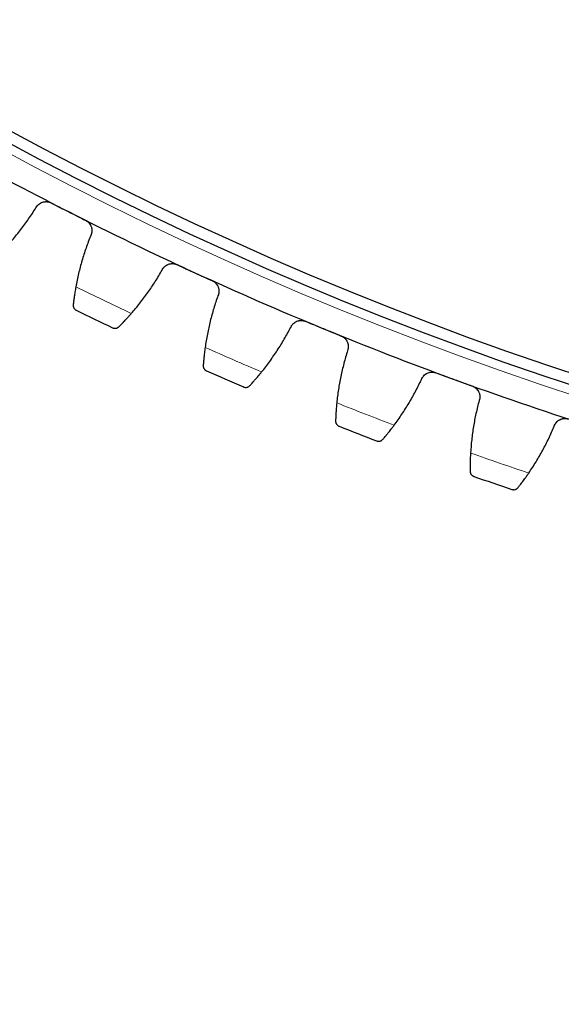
# Model space of a CAD drawing. Header units: inches. Extents: x 0 to 20790, y -12 to 14700.
# Tile 207 of 256: x 9748 to 9844, y 3925 to 4099. Entities that reach past the tile are written whole.
import ezdxf

# ---------------------------------------------------------------- set-up
doc = ezdxf.new("R2010")
doc.units = ezdxf.units.IN
doc.layers.add('1', color=7, linetype='Continuous', true_color=0xffffff)
doc.layers.add('254', color=7, linetype='Continuous', true_color=0xffffff)
doc.styles.add('latin_extended', font='simplex.shx')
doc.dimstyles.get("Standard").update_dxf_attribs({"dimtxt": 0.18, "dimasz": 0.18, "dimexe": 0.18, "dimexo": 0.0625, "dimgap": 0.09, "dimtad": 0, "dimtih": 1, "dimtoh": 1, "dimdec": 4, "dimzin": 0, "dimdsep": 46, "dimtxsty": 'Standard', "dimcen": 0.09, "dimadec": 0, "dimazin": 0, "dimtfac": 1, "dimtdec": 4, "dimtofl": 0, "dimtmove": 0, "dimatfit": 3, "dimfxl": 1, "dimtolj": 1, "dimtzin": 0, "dimarcsym": 0})

# ---------------------------------------------------------------- blocks, each defined once
blk = doc.blocks.new('_U9')
at = {"layer": '254', "color": 3, "linetype": 'Continuous', "lineweight": 13, "transparency": 16777216}
for p, q in [((10531.31, 4061.3), (10531.31, 3080.8)), ((9545.31, 4038.8), (9545.31, 3080.8)), ((9667.81, 3115.8), (10408.81, 3115.8))]:
    blk.add_line(p, q, dxfattribs=at)
at = {"layer": '254', "color": 3, "transparency": 16777216}
for points in [[(9667.81, 3136.21), (9667.81, 3095.38), (9545.31, 3115.8)], [(10408.81, 3095.38), (10408.81, 3136.21), (10531.31, 3115.8)]]:
    blk.add_solid(points, dxfattribs=at)
at = {"layer": 'Defpoints', "color": 0, "transparency": 16777216}
for p in [(10531.31, 4096.3), (9545.31, 4073.8), (10531.31, 3115.8)]:
    blk.add_point(p, dxfattribs=at)
at = {"layer": '254', "color": 2, "lineweight": 13, "transparency": 16777216, "insert": (9883.73, 3299.55), "char_height": 122.5, "attachment_point": 1, "style": 'latin_extended'}
blk.add_mtext('\\A1;986', dxfattribs=at)
blk = doc.blocks.new('_U13')
at = {"layer": '254', "color": 3, "linetype": 'Continuous', "lineweight": 13, "transparency": 16777216}
for p, q in [((10003.31, 4618.8), (8608.64, 4618.8)), ((8643.64, 4496.3), (8643.64, 3588.3)), ((9718.16, 3465.8), (8608.64, 3465.8))]:
    blk.add_line(p, q, dxfattribs=at)
at = {"layer": '254', "color": 3, "transparency": 16777216}
for points in [[(8664.06, 4496.3), (8623.22, 4496.3), (8643.64, 4618.8)], [(8623.22, 3588.3), (8664.06, 3588.3), (8643.64, 3465.8)]]:
    blk.add_solid(points, dxfattribs=at)
at = {"layer": 'Defpoints', "color": 0, "transparency": 16777216}
for p in [(10038.31, 4618.8), (8643.64, 3465.8), (9753.16, 3465.8)]:
    blk.add_point(p, dxfattribs=at)
at = {"layer": '254', "color": 2, "lineweight": 13, "transparency": 16777216, "insert": (8459.89, 3849.8), "char_height": 122.5, "attachment_point": 1, "rotation": 90, "style": 'latin_extended'}
blk.add_mtext('\\A1;1153', dxfattribs=at)

msp = doc.modelspace()

# ---------------------------------------------------------------- linework, layer by layer
at = {"layer": '1', "color": 110, "linetype": 'Continuous', "lineweight": 13}
msp.add_circle((10038.31, 4618.796), 616.6, dxfattribs=at)
at = {"layer": '1', "color": 2, "linetype": 'Continuous', "lineweight": 25}
for radius in [615, 613]:
    msp.add_circle((10038.31, 4618.796), radius, dxfattribs=at)
for radius, start, end in [(621, 240.764331, 243.057325), (621, 243.057325, 245.350318), (621, 245.350318, 247.643312), (636, 243.882896, 244.524747), (621, 247.643312, 249.936306), (636, 246.17589, 246.817741), (621, 249.936306, 252.229299), (636, 248.468884, 249.110734), (636, 250.761877, 251.403728)]:
    msp.add_arc((10038.31, 4618.796), radius, start, end, dxfattribs=at)
at = {"layer": '1', "color": 110, "linetype": 'Continuous', "lineweight": 13}
for start, end in [(243.709461, 244.698182), (246.002455, 246.991176), (248.295448, 249.28417), (250.588442, 251.577163)]:
    msp.add_arc((10038.31, 4618.796), 632.294, start, end, dxfattribs=at)
at = {"layer": '1', "color": 2, "linetype": 'Continuous', "lineweight": 25}
for points in [[(9745.421, 4058.429), (9745.966, 4059.003), (9747.023, 4060.175), (9748.513, 4062.006), (9749.908, 4063.909), (9750.774, 4065.225), (9751.191, 4065.896)], [(9753.872, 4066.757), (9754.893, 4066.238), (9755.914, 4065.719), (9756.936, 4065.2)], [(9756.936, 4065.2), (9757.957, 4064.681), (9758.978, 4064.162), (9759.999, 4063.642)], [(9760.884, 4060.969), (9760.588, 4060.237), (9760.035, 4058.761), (9759.32, 4056.513), (9758.719, 4054.231), (9758.395, 4052.686), (9758.252, 4051.907)], [(9776.186, 4055.819), (9777.228, 4055.341), (9778.269, 4054.863), (9779.31, 4054.385)], [(9768.076, 4047.159), (9768.597, 4047.754), (9769.607, 4048.968), (9771.022, 4050.857), (9772.34, 4052.814), (9773.152, 4054.164), (9773.542, 4054.851)], [(9779.31, 4054.385), (9780.351, 4053.907), (9781.392, 4053.43), (9782.434, 4052.952)], [(9783.424, 4050.316), (9783.158, 4049.573), (9782.664, 4048.076), (9782.04, 4045.801), (9781.531, 4043.496), (9781.269, 4041.94), (9781.157, 4041.156)], [(9791.163, 4036.805), (9791.66, 4037.42), (9792.621, 4038.674), (9793.959, 4040.618), (9795.197, 4042.626), (9795.955, 4044.007), (9796.317, 4044.709)], [(9798.921, 4045.782), (9799.98, 4045.346), (9801.04, 4044.91), (9802.099, 4044.475)], [(9802.099, 4044.475), (9803.159, 4044.039), (9804.218, 4043.603), (9805.278, 4043.167)], [(9806.373, 4040.573), (9806.137, 4039.82), (9805.703, 4038.305), (9805.17, 4036.007), (9804.754, 4033.683), (9804.554, 4032.117), (9804.475, 4031.33)], [(9822.039, 4036.663), (9823.115, 4036.27), (9824.191, 4035.877), (9825.267, 4035.484)], [(9814.646, 4027.383), (9815.119, 4028.018), (9816.028, 4029.308), (9817.288, 4031.304), (9818.444, 4033.36), (9819.146, 4034.771), (9819.48, 4035.487)], [(9825.267, 4035.484), (9826.343, 4035.091), (9827.419, 4034.698), (9828.495, 4034.305)], [(9829.693, 4031.756), (9829.487, 4030.994), (9829.115, 4029.463), (9828.674, 4027.146), (9828.351, 4024.807), (9828.214, 4023.235), (9828.166, 4022.445)], [(9838.488, 4018.907), (9838.934, 4019.561), (9839.791, 4020.887), (9840.97, 4022.932), (9842.043, 4025.032), (9842.688, 4026.47), (9842.993, 4027.199)]]:
    msp.add_open_spline(points, degree=3, dxfattribs=at)
for points, knots in [([(9751.191, 4065.896), (9751.25, 4066.01), (9751.32, 4066.117), (9751.439, 4066.267), (9751.481, 4066.315), (9751.547, 4066.384), (9751.57, 4066.407), (9751.617, 4066.451), (9751.641, 4066.473), (9751.764, 4066.578), (9751.869, 4066.651), (9752.037, 4066.746), (9752.095, 4066.776), (9752.184, 4066.815), (9752.215, 4066.828), (9752.275, 4066.851), (9752.306, 4066.862), (9752.46, 4066.913), (9752.587, 4066.942), (9752.749, 4066.962), (9752.782, 4066.966), (9752.847, 4066.971), (9752.881, 4066.972), (9752.98, 4066.975), (9753.045, 4066.973), (9753.242, 4066.959), (9753.371, 4066.937), (9753.532, 4066.892), (9753.564, 4066.883), (9753.627, 4066.862), (9753.658, 4066.85), (9753.751, 4066.814), (9753.812, 4066.787), (9753.872, 4066.757)], [0, 0, 0, 0, 0.125, 0.125, 0.1875, 0.1875, 0.21875, 0.21875, 0.25, 0.25, 0.375, 0.375, 0.4375, 0.4375, 0.46875, 0.46875, 0.5, 0.5, 0.625, 0.625, 0.65625, 0.65625, 0.6875, 0.6875, 0.75, 0.75, 0.875, 0.875, 0.90625, 0.90625, 0.9375, 0.9375, 1, 1, 1, 1]), ([(9759.999, 4063.642), (9760.059, 4063.612), (9760.174, 4063.546), (9760.335, 4063.432), (9760.434, 4063.345), (9760.506, 4063.276), (9760.529, 4063.252), (9760.575, 4063.204), (9760.597, 4063.179), (9760.703, 4063.053), (9760.777, 4062.946), (9760.857, 4062.803), (9760.872, 4062.774), (9760.894, 4062.729), (9760.901, 4062.715), (9760.915, 4062.685), (9760.949, 4062.61), (9761, 4062.473), (9761.034, 4062.348), (9761.061, 4062.222), (9761.072, 4062.158), (9761.095, 4061.963), (9761.097, 4061.835), (9761.082, 4061.644), (9761.075, 4061.58), (9761.058, 4061.485), (9761.052, 4061.453), (9761.038, 4061.39), (9761.03, 4061.359), (9760.987, 4061.204), (9760.941, 4061.084), (9760.884, 4060.969)], [0, 0, 0, 0, 0.0625, 0.125, 0.1875, 0.1875, 0.21875, 0.21875, 0.25, 0.25, 0.375, 0.375, 0.40625, 0.40625, 0.421875, 0.421875, 0.4375, 0.5, 0.5625, 0.5625, 0.625, 0.625, 0.75, 0.75, 0.8125, 0.8125, 0.84375, 0.84375, 0.875, 0.875, 1, 1, 1, 1]), ([(9773.542, 4054.851), (9773.597, 4054.968), (9773.662, 4055.077), (9773.775, 4055.232), (9773.815, 4055.282), (9773.879, 4055.354), (9773.901, 4055.377), (9773.946, 4055.423), (9773.969, 4055.446), (9774.088, 4055.555), (9774.19, 4055.633), (9774.354, 4055.735), (9774.41, 4055.766), (9774.498, 4055.809), (9774.528, 4055.823), (9774.588, 4055.849), (9774.618, 4055.861), (9774.77, 4055.919), (9774.895, 4055.952), (9775.056, 4055.979), (9775.089, 4055.984), (9775.154, 4055.991), (9775.187, 4055.994), (9775.286, 4056.001), (9775.352, 4056.002), (9775.549, 4055.996), (9775.679, 4055.978), (9775.841, 4055.941), (9775.873, 4055.932), (9775.938, 4055.914), (9775.969, 4055.904), (9776.064, 4055.871), (9776.126, 4055.847), (9776.186, 4055.819)], [0, 0, 0, 0, 0.125, 0.125, 0.1875, 0.1875, 0.21875, 0.21875, 0.25, 0.25, 0.375, 0.375, 0.4375, 0.4375, 0.46875, 0.46875, 0.5, 0.5, 0.625, 0.625, 0.65625, 0.65625, 0.6875, 0.6875, 0.75, 0.75, 0.875, 0.875, 0.90625, 0.90625, 0.9375, 0.9375, 1, 1, 1, 1]), ([(9758.252, 4051.907), (9758.222, 4051.745), (9758.194, 4051.585), (9758.14, 4051.272), (9758.089, 4050.965), (9758.043, 4050.67), (9758.01, 4050.454), (9757.999, 4050.383), (9757.983, 4050.277), (9757.978, 4050.242), (9757.968, 4050.173), (9757.963, 4050.138), (9757.939, 4049.969), (9757.903, 4049.708), (9757.872, 4049.469), (9757.843, 4049.242), (9757.83, 4049.133), (9757.815, 4049.005), (9757.812, 4048.98), (9757.806, 4048.931), (9757.798, 4048.858), (9757.79, 4048.789), (9757.785, 4048.745)], [0, 0, 0, 0, 0.125, 0.125, 0.25, 0.375, 0.375, 0.4375, 0.4375, 0.46875, 0.46875, 0.5, 0.5, 0.625, 0.75, 0.75, 0.875, 0.875, 0.90625, 0.90625, 0.9375, 1, 1, 1, 1]), ([(9782.434, 4052.952), (9782.494, 4052.924), (9782.612, 4052.863), (9782.777, 4052.755), (9782.88, 4052.672), (9782.954, 4052.606), (9782.979, 4052.583), (9783.026, 4052.536), (9783.049, 4052.513), (9783.16, 4052.391), (9783.239, 4052.287), (9783.324, 4052.147), (9783.341, 4052.119), (9783.364, 4052.075), (9783.372, 4052.061), (9783.387, 4052.031), (9783.423, 4051.958), (9783.48, 4051.823), (9783.519, 4051.7), (9783.551, 4051.575), (9783.565, 4051.511), (9783.595, 4051.318), (9783.603, 4051.19), (9783.596, 4050.998), (9783.591, 4050.934), (9783.578, 4050.839), (9783.573, 4050.807), (9783.561, 4050.743), (9783.555, 4050.712), (9783.518, 4050.555), (9783.477, 4050.434), (9783.424, 4050.316)], [0, 0, 0, 0, 0.0625, 0.125, 0.1875, 0.1875, 0.21875, 0.21875, 0.25, 0.25, 0.375, 0.375, 0.40625, 0.40625, 0.421875, 0.421875, 0.4375, 0.5, 0.5625, 0.5625, 0.625, 0.625, 0.75, 0.75, 0.8125, 0.8125, 0.84375, 0.84375, 0.875, 0.875, 1, 1, 1, 1]), ([(9757.785, 4048.745), (9757.778, 4048.684), (9757.777, 4048.626), (9757.784, 4048.513), (9757.792, 4048.459), (9757.816, 4048.355), (9757.832, 4048.305), (9757.871, 4048.209), (9757.893, 4048.164), (9757.945, 4048.078), (9757.973, 4048.037), (9758.035, 4047.962), (9758.068, 4047.927), (9758.139, 4047.862), (9758.176, 4047.833), (9758.235, 4047.793), (9758.265, 4047.774), (9758.301, 4047.753), (9758.32, 4047.744), (9758.328, 4047.74), (9758.333, 4047.737), (9758.335, 4047.736), (9758.338, 4047.735)], [0, 0, 0, 0, 0.125, 0.125, 0.25, 0.25, 0.375, 0.375, 0.5, 0.5, 0.625, 0.625, 0.75, 0.75, 0.875, 0.875, 0.9375, 0.96875, 0.984375, 0.9921875, 0.9921875, 1, 1, 1, 1]), ([(9765.888, 4044.828), (9765.951, 4044.891), (9766.019, 4044.958), (9766.162, 4045.103), (9766.314, 4045.257), (9766.482, 4045.43), (9766.592, 4045.544), (9766.615, 4045.567), (9766.66, 4045.614), (9766.682, 4045.637), (9766.751, 4045.709), (9766.798, 4045.758), (9766.939, 4045.907), (9767.036, 4046.01), (9767.233, 4046.222), (9767.334, 4046.332), (9767.488, 4046.501), (9767.54, 4046.558), (9767.619, 4046.645), (9767.646, 4046.675), (9767.699, 4046.734), (9767.725, 4046.763), (9767.859, 4046.913), (9767.967, 4047.035), (9768.076, 4047.159)], [0, 0, 0, 0, 0.125, 0.125, 0.25, 0.375, 0.375, 0.40625, 0.40625, 0.4375, 0.4375, 0.5, 0.5, 0.625, 0.625, 0.75, 0.75, 0.8125, 0.8125, 0.84375, 0.84375, 0.875, 0.875, 1, 1, 1, 1]), ([(9764.753, 4044.634), (9764.754, 4044.633), (9764.755, 4044.633), (9764.758, 4044.632), (9764.759, 4044.631), (9764.764, 4044.629), (9764.772, 4044.625), (9764.791, 4044.617), (9764.829, 4044.601), (9764.862, 4044.589), (9764.93, 4044.568), (9764.976, 4044.557), (9765.117, 4044.534), (9765.214, 4044.532), (9765.362, 4044.552), (9765.411, 4044.562), (9765.486, 4044.583), (9765.511, 4044.592), (9765.56, 4044.61), (9765.585, 4044.621), (9765.658, 4044.655), (9765.706, 4044.683), (9765.8, 4044.748), (9765.845, 4044.785), (9765.888, 4044.828)], [0, 0, 0, 0, 0.0039062, 0.0039062, 0.0078125, 0.0078125, 0.015625, 0.03125, 0.0625, 0.125, 0.125, 0.25, 0.25, 0.5, 0.5, 0.625, 0.625, 0.6875, 0.6875, 0.75, 0.75, 0.875, 0.875, 1, 1, 1, 1]), ([(9796.317, 4044.709), (9796.367, 4044.828), (9796.428, 4044.94), (9796.535, 4045.099), (9796.573, 4045.15), (9796.634, 4045.225), (9796.655, 4045.249), (9796.698, 4045.297), (9796.72, 4045.321), (9796.834, 4045.435), (9796.933, 4045.517), (9797.093, 4045.625), (9797.148, 4045.659), (9797.234, 4045.705), (9797.263, 4045.72), (9797.322, 4045.748), (9797.352, 4045.762), (9797.501, 4045.825), (9797.625, 4045.864), (9797.785, 4045.897), (9797.818, 4045.903), (9797.883, 4045.913), (9797.916, 4045.918), (9798.014, 4045.928), (9798.08, 4045.932), (9798.277, 4045.933), (9798.408, 4045.921), (9798.571, 4045.89), (9798.604, 4045.883), (9798.668, 4045.867), (9798.7, 4045.858), (9798.796, 4045.83), (9798.859, 4045.807), (9798.921, 4045.782)], [0, 0, 0, 0, 0.125, 0.125, 0.1875, 0.1875, 0.21875, 0.21875, 0.25, 0.25, 0.375, 0.375, 0.4375, 0.4375, 0.46875, 0.46875, 0.5, 0.5, 0.625, 0.625, 0.65625, 0.65625, 0.6875, 0.6875, 0.75, 0.75, 0.875, 0.875, 0.90625, 0.90625, 0.9375, 0.9375, 1, 1, 1, 1]), ([(9805.278, 4043.167), (9805.34, 4043.142), (9805.46, 4043.085), (9805.629, 4042.984), (9805.735, 4042.905), (9805.812, 4042.842), (9805.837, 4042.821), (9805.886, 4042.776), (9805.91, 4042.753), (9806.026, 4042.637), (9806.109, 4042.535), (9806.2, 4042.399), (9806.217, 4042.371), (9806.243, 4042.329), (9806.251, 4042.315), (9806.267, 4042.286), (9806.307, 4042.214), (9806.369, 4042.082), (9806.412, 4041.96), (9806.45, 4041.836), (9806.466, 4041.773), (9806.504, 4041.581), (9806.516, 4041.454), (9806.517, 4041.262), (9806.514, 4041.198), (9806.506, 4041.102), (9806.502, 4041.069), (9806.493, 4041.006), (9806.487, 4040.974), (9806.457, 4040.816), (9806.421, 4040.693), (9806.373, 4040.573)], [0, 0, 0, 0, 0.0625, 0.125, 0.1875, 0.1875, 0.21875, 0.21875, 0.25, 0.25, 0.375, 0.375, 0.40625, 0.40625, 0.421875, 0.421875, 0.4375, 0.5, 0.5625, 0.5625, 0.625, 0.625, 0.75, 0.75, 0.8125, 0.8125, 0.84375, 0.84375, 0.875, 0.875, 1, 1, 1, 1]), ([(9781.157, 4041.156), (9781.134, 4040.992), (9781.112, 4040.832), (9781.071, 4040.517), (9781.032, 4040.208), (9780.998, 4039.912), (9780.973, 4039.695), (9780.966, 4039.623), (9780.954, 4039.516), (9780.95, 4039.481), (9780.943, 4039.412), (9780.94, 4039.377), (9780.922, 4039.207), (9780.897, 4038.945), (9780.875, 4038.705), (9780.856, 4038.476), (9780.847, 4038.368), (9780.837, 4038.239), (9780.835, 4038.214), (9780.831, 4038.164), (9780.825, 4038.091), (9780.82, 4038.022), (9780.817, 4037.977)], [0, 0, 0, 0, 0.125, 0.125, 0.25, 0.375, 0.375, 0.4375, 0.4375, 0.46875, 0.46875, 0.5, 0.5, 0.625, 0.75, 0.75, 0.875, 0.875, 0.90625, 0.90625, 0.9375, 1, 1, 1, 1]), ([(9780.817, 4037.977), (9780.812, 4037.917), (9780.814, 4037.858), (9780.825, 4037.746), (9780.836, 4037.692), (9780.864, 4037.589), (9780.882, 4037.54), (9780.924, 4037.446), (9780.949, 4037.401), (9781.004, 4037.317), (9781.034, 4037.278), (9781.098, 4037.205), (9781.133, 4037.171), (9781.206, 4037.11), (9781.244, 4037.082), (9781.305, 4037.044), (9781.336, 4037.026), (9781.373, 4037.008), (9781.391, 4036.999), (9781.399, 4036.995), (9781.405, 4036.993), (9781.408, 4036.991), (9781.41, 4036.99)], [0, 0, 0, 0, 0.125, 0.125, 0.25, 0.25, 0.375, 0.375, 0.5, 0.5, 0.625, 0.625, 0.75, 0.75, 0.875, 0.875, 0.9375, 0.96875, 0.984375, 0.9921875, 0.9921875, 1, 1, 1, 1]), ([(9789.071, 4034.388), (9789.131, 4034.453), (9789.196, 4034.523), (9789.334, 4034.674), (9789.479, 4034.834), (9789.64, 4035.013), (9789.746, 4035.131), (9789.767, 4035.155), (9789.81, 4035.204), (9789.832, 4035.229), (9789.898, 4035.303), (9789.942, 4035.354), (9790.077, 4035.509), (9790.17, 4035.615), (9790.359, 4035.835), (9790.455, 4035.948), (9790.603, 4036.124), (9790.652, 4036.183), (9790.728, 4036.273), (9790.753, 4036.304), (9790.803, 4036.365), (9790.829, 4036.395), (9790.957, 4036.55), (9791.059, 4036.676), (9791.163, 4036.805)], [0, 0, 0, 0, 0.125, 0.125, 0.25, 0.375, 0.375, 0.40625, 0.40625, 0.4375, 0.4375, 0.5, 0.5, 0.625, 0.625, 0.75, 0.75, 0.8125, 0.8125, 0.84375, 0.84375, 0.875, 0.875, 1, 1, 1, 1]), ([(9819.48, 4035.487), (9819.525, 4035.608), (9819.581, 4035.722), (9819.682, 4035.885), (9819.718, 4035.938), (9819.776, 4036.015), (9819.796, 4036.04), (9819.837, 4036.09), (9819.858, 4036.114), (9819.967, 4036.233), (9820.063, 4036.318), (9820.218, 4036.433), (9820.272, 4036.469), (9820.356, 4036.519), (9820.385, 4036.535), (9820.442, 4036.566), (9820.472, 4036.58), (9820.619, 4036.649), (9820.741, 4036.693), (9820.899, 4036.733), (9820.931, 4036.74), (9820.996, 4036.753), (9821.029, 4036.758), (9821.127, 4036.773), (9821.192, 4036.779), (9821.389, 4036.788), (9821.52, 4036.782), (9821.685, 4036.757), (9821.718, 4036.751), (9821.783, 4036.738), (9821.815, 4036.73), (9821.912, 4036.706), (9821.976, 4036.686), (9822.039, 4036.663)], [0, 0, 0, 0, 0.125, 0.125, 0.1875, 0.1875, 0.21875, 0.21875, 0.25, 0.25, 0.375, 0.375, 0.4375, 0.4375, 0.46875, 0.46875, 0.5, 0.5, 0.625, 0.625, 0.65625, 0.65625, 0.6875, 0.6875, 0.75, 0.75, 0.875, 0.875, 0.90625, 0.90625, 0.9375, 0.9375, 1, 1, 1, 1]), ([(9787.944, 4034.149), (9787.945, 4034.148), (9787.947, 4034.148), (9787.949, 4034.147), (9787.951, 4034.146), (9787.955, 4034.144), (9787.963, 4034.141), (9787.982, 4034.133), (9788.021, 4034.119), (9788.055, 4034.109), (9788.124, 4034.09), (9788.17, 4034.081), (9788.312, 4034.064), (9788.409, 4034.066), (9788.556, 4034.091), (9788.605, 4034.103), (9788.678, 4034.128), (9788.703, 4034.137), (9788.751, 4034.157), (9788.776, 4034.169), (9788.848, 4034.206), (9788.895, 4034.236), (9788.985, 4034.304), (9789.029, 4034.343), (9789.071, 4034.388)], [0, 0, 0, 0, 0.0039062, 0.0039062, 0.0078125, 0.0078125, 0.015625, 0.03125, 0.0625, 0.125, 0.125, 0.25, 0.25, 0.5, 0.5, 0.625, 0.625, 0.6875, 0.6875, 0.75, 0.75, 0.875, 0.875, 1, 1, 1, 1]), ([(9828.495, 4034.305), (9828.558, 4034.282), (9828.68, 4034.23), (9828.853, 4034.136), (9828.962, 4034.061), (9829.042, 4034.001), (9829.068, 4033.981), (9829.119, 4033.938), (9829.143, 4033.916), (9829.264, 4033.804), (9829.351, 4033.706), (9829.447, 4033.574), (9829.466, 4033.547), (9829.493, 4033.506), (9829.502, 4033.492), (9829.519, 4033.464), (9829.561, 4033.393), (9829.629, 4033.263), (9829.677, 4033.144), (9829.719, 4033.021), (9829.738, 4032.959), (9829.784, 4032.769), (9829.801, 4032.642), (9829.81, 4032.45), (9829.81, 4032.386), (9829.804, 4032.29), (9829.802, 4032.258), (9829.796, 4032.193), (9829.792, 4032.161), (9829.768, 4032.002), (9829.737, 4031.878), (9829.693, 4031.756)], [0, 0, 0, 0, 0.0625, 0.125, 0.1875, 0.1875, 0.21875, 0.21875, 0.25, 0.25, 0.375, 0.375, 0.40625, 0.40625, 0.421875, 0.421875, 0.4375, 0.5, 0.5625, 0.5625, 0.625, 0.625, 0.75, 0.75, 0.8125, 0.8125, 0.84375, 0.84375, 0.875, 0.875, 1, 1, 1, 1]), ([(9804.475, 4031.33), (9804.458, 4031.166), (9804.442, 4031.004), (9804.414, 4030.688), (9804.387, 4030.378), (9804.365, 4030.081), (9804.349, 4029.862), (9804.344, 4029.79), (9804.337, 4029.684), (9804.335, 4029.648), (9804.33, 4029.578), (9804.328, 4029.544), (9804.317, 4029.373), (9804.302, 4029.11), (9804.291, 4028.87), (9804.28, 4028.64), (9804.276, 4028.531), (9804.271, 4028.403), (9804.27, 4028.377), (9804.268, 4028.327), (9804.265, 4028.254), (9804.263, 4028.185), (9804.261, 4028.14)], [0, 0, 0, 0, 0.125, 0.125, 0.25, 0.375, 0.375, 0.4375, 0.4375, 0.46875, 0.46875, 0.5, 0.5, 0.625, 0.75, 0.75, 0.875, 0.875, 0.90625, 0.90625, 0.9375, 1, 1, 1, 1]), ([(9804.261, 4028.14), (9804.259, 4028.079), (9804.263, 4028.021), (9804.279, 4027.909), (9804.292, 4027.856), (9804.324, 4027.754), (9804.344, 4027.706), (9804.39, 4027.614), (9804.416, 4027.57), (9804.474, 4027.488), (9804.506, 4027.45), (9804.573, 4027.38), (9804.609, 4027.348), (9804.685, 4027.289), (9804.724, 4027.262), (9804.786, 4027.227), (9804.818, 4027.211), (9804.855, 4027.194), (9804.875, 4027.185), (9804.883, 4027.182), (9804.888, 4027.18), (9804.891, 4027.179), (9804.894, 4027.178)], [0, 0, 0, 0, 0.125, 0.125, 0.25, 0.25, 0.375, 0.375, 0.5, 0.5, 0.625, 0.625, 0.75, 0.75, 0.875, 0.875, 0.9375, 0.96875, 0.984375, 0.9921875, 0.9921875, 1, 1, 1, 1]), ([(9812.652, 4024.884), (9812.71, 4024.951), (9812.772, 4025.024), (9812.903, 4025.18), (9813.043, 4025.345), (9813.196, 4025.531), (9813.297, 4025.654), (9813.317, 4025.679), (9813.358, 4025.729), (9813.379, 4025.754), (9813.442, 4025.832), (9813.484, 4025.884), (9813.613, 4026.044), (9813.701, 4026.154), (9813.881, 4026.381), (9813.973, 4026.498), (9814.113, 4026.68), (9814.161, 4026.741), (9814.232, 4026.834), (9814.256, 4026.865), (9814.304, 4026.928), (9814.329, 4026.96), (9814.45, 4027.12), (9814.548, 4027.25), (9814.646, 4027.383)], [0, 0, 0, 0, 0.125, 0.125, 0.25, 0.375, 0.375, 0.40625, 0.40625, 0.4375, 0.4375, 0.5, 0.5, 0.625, 0.625, 0.75, 0.75, 0.8125, 0.8125, 0.84375, 0.84375, 0.875, 0.875, 1, 1, 1, 1]), ([(9842.993, 4027.199), (9843.034, 4027.321), (9843.085, 4027.438), (9843.179, 4027.605), (9843.212, 4027.659), (9843.267, 4027.738), (9843.286, 4027.764), (9843.326, 4027.815), (9843.346, 4027.84), (9843.45, 4027.963), (9843.542, 4028.053), (9843.693, 4028.173), (9843.746, 4028.211), (9843.827, 4028.265), (9843.855, 4028.282), (9843.912, 4028.315), (9843.94, 4028.331), (9844.084, 4028.406), (9844.205, 4028.454), (9844.362, 4028.5), (9844.393, 4028.509), (9844.457, 4028.524), (9844.49, 4028.531), (9844.587, 4028.549), (9844.652, 4028.558), (9844.848, 4028.575), (9844.98, 4028.574), (9845.145, 4028.556), (9845.178, 4028.551), (9845.244, 4028.541), (9845.277, 4028.534), (9845.375, 4028.514), (9845.439, 4028.496), (9845.503, 4028.476)], [0, 0, 0, 0, 0.125, 0.125, 0.1875, 0.1875, 0.21875, 0.21875, 0.25, 0.25, 0.375, 0.375, 0.4375, 0.4375, 0.46875, 0.46875, 0.5, 0.5, 0.625, 0.625, 0.65625, 0.65625, 0.6875, 0.6875, 0.75, 0.75, 0.875, 0.875, 0.90625, 0.90625, 0.9375, 0.9375, 1, 1, 1, 1]), ([(9811.536, 4024.6), (9811.537, 4024.599), (9811.539, 4024.599), (9811.541, 4024.598), (9811.543, 4024.597), (9811.547, 4024.596), (9811.555, 4024.593), (9811.575, 4024.586), (9811.614, 4024.573), (9811.649, 4024.564), (9811.718, 4024.548), (9811.765, 4024.541), (9811.907, 4024.53), (9812.004, 4024.536), (9812.15, 4024.567), (9812.198, 4024.581), (9812.271, 4024.608), (9812.295, 4024.618), (9812.342, 4024.641), (9812.366, 4024.653), (9812.437, 4024.694), (9812.482, 4024.725), (9812.57, 4024.797), (9812.613, 4024.838), (9812.652, 4024.884)], [0, 0, 0, 0, 0.0039062, 0.0039062, 0.0078125, 0.0078125, 0.015625, 0.03125, 0.0625, 0.125, 0.125, 0.25, 0.25, 0.5, 0.5, 0.625, 0.625, 0.6875, 0.6875, 0.75, 0.75, 0.875, 0.875, 1, 1, 1, 1]), ([(9828.166, 4022.445), (9828.156, 4022.28), (9828.147, 4022.118), (9828.131, 4021.801), (9828.117, 4021.49), (9828.106, 4021.192), (9828.099, 4020.973), (9828.097, 4020.901), (9828.095, 4020.794), (9828.094, 4020.759), (9828.092, 4020.689), (9828.091, 4020.654), (9828.087, 4020.483), (9828.083, 4020.22), (9828.081, 4019.979), (9828.079, 4019.75), (9828.079, 4019.64), (9828.079, 4019.512), (9828.079, 4019.486), (9828.08, 4019.436), (9828.08, 4019.363), (9828.08, 4019.293), (9828.081, 4019.249)], [0, 0, 0, 0, 0.125, 0.125, 0.25, 0.375, 0.375, 0.4375, 0.4375, 0.46875, 0.46875, 0.5, 0.5, 0.625, 0.75, 0.75, 0.875, 0.875, 0.90625, 0.90625, 0.9375, 1, 1, 1, 1]), ([(9828.081, 4019.249), (9828.081, 4019.188), (9828.087, 4019.13), (9828.108, 4019.019), (9828.122, 4018.966), (9828.159, 4018.866), (9828.18, 4018.818), (9828.23, 4018.728), (9828.258, 4018.685), (9828.32, 4018.606), (9828.353, 4018.569), (9828.423, 4018.502), (9828.46, 4018.471), (9828.538, 4018.415), (9828.579, 4018.39), (9828.642, 4018.358), (9828.674, 4018.343), (9828.712, 4018.327), (9828.732, 4018.319), (9828.74, 4018.316), (9828.746, 4018.314), (9828.748, 4018.313), (9828.751, 4018.312)], [0, 0, 0, 0, 0.125, 0.125, 0.25, 0.25, 0.375, 0.375, 0.5, 0.5, 0.625, 0.625, 0.75, 0.75, 0.875, 0.875, 0.9375, 0.96875, 0.984375, 0.9921875, 0.9921875, 1, 1, 1, 1]), ([(9836.595, 4016.331), (9836.65, 4016.401), (9836.709, 4016.476), (9836.834, 4016.637), (9836.967, 4016.808), (9837.113, 4017), (9837.208, 4017.126), (9837.228, 4017.152), (9837.267, 4017.204), (9837.287, 4017.23), (9837.346, 4017.31), (9837.387, 4017.364), (9837.509, 4017.529), (9837.593, 4017.642), (9837.763, 4017.876), (9837.85, 4017.997), (9837.983, 4018.184), (9838.028, 4018.247), (9838.096, 4018.343), (9838.119, 4018.375), (9838.164, 4018.44), (9838.187, 4018.473), (9838.302, 4018.637), (9838.395, 4018.771), (9838.488, 4018.907)], [0, 0, 0, 0, 0.125, 0.125, 0.25, 0.375, 0.375, 0.40625, 0.40625, 0.4375, 0.4375, 0.5, 0.5, 0.625, 0.625, 0.75, 0.75, 0.8125, 0.8125, 0.84375, 0.84375, 0.875, 0.875, 1, 1, 1, 1]), ([(9835.491, 4016.003), (9835.492, 4016.002), (9835.494, 4016.002), (9835.497, 4016.001), (9835.498, 4016), (9835.502, 4015.999), (9835.511, 4015.996), (9835.531, 4015.99), (9835.571, 4015.979), (9835.605, 4015.971), (9835.675, 4015.958), (9835.722, 4015.953), (9835.865, 4015.947), (9835.962, 4015.957), (9836.106, 4015.994), (9836.154, 4016.01), (9836.225, 4016.04), (9836.248, 4016.051), (9836.295, 4016.076), (9836.319, 4016.089), (9836.387, 4016.132), (9836.432, 4016.165), (9836.517, 4016.241), (9836.557, 4016.283), (9836.595, 4016.331)], [0, 0, 0, 0, 0.0039062, 0.0039062, 0.0078125, 0.0078125, 0.015625, 0.03125, 0.0625, 0.125, 0.125, 0.25, 0.25, 0.5, 0.5, 0.625, 0.625, 0.6875, 0.6875, 0.75, 0.75, 0.875, 0.875, 1, 1, 1, 1])]:
    msp.add_open_spline(points, degree=3, knots=knots, dxfattribs=at)

# ---------------------------------------------------------------- dimensions: what is measured, and where the dimension line sits
at = {"layer": '254', "color": 2, "linetype": 'Continuous', "lineweight": 13}
dim = msp.add_linear_dim(base=(8643.639, 3465.796), p1=(10038.31, 4618.796), p2=(9753.16, 3465.796), angle=90, dimstyle='Standard', override={"dimscale": 35, "dimtxt": 3.5, "dimasz": 3.5, "dimexe": 1, "dimexo": 1, "dimgap": 1.75, "dimtad": 1, "dimtih": 0, "dimtoh": 0, "dimdec": 2, "dimlfac": 1, "dimzin": 8, "dimdsep": 46, "dimlunit": 2, "dimtxsty": 'latin_extended', "dimsah": 1, "dimse1": 0, "dimse2": 0, "dimsd1": 0, "dimsd2": 0, "dimclrd": 3, "dimclre": 3, "dimclrt": 2, "dimtol": 0, "dimtm": -0.1, "dimtfac": 0.714286, "dimtdec": 3, "dimtofl": 1, "dimtmove": 0, "dimtzin": 8, "dimlwd": 13, "dimlwe": 13}, dxfattribs=at)
dim.commit()
dim.dimension.update_dxf_attribs({"geometry": '_U13', "text_midpoint": (8643.639, 4042.296), "dimtype": 160})
dim = msp.add_linear_dim(base=(10531.31, 3115.796), p1=(9545.31, 4073.796), p2=(10531.31, 4096.296), dimstyle='Standard', override={"dimscale": 35, "dimtxt": 3.5, "dimasz": 3.5, "dimexe": 1, "dimexo": 1, "dimgap": 1.75, "dimtad": 1, "dimtih": 1, "dimtoh": 0, "dimdec": 2, "dimlfac": 1, "dimzin": 8, "dimdsep": 46, "dimlunit": 2, "dimtxsty": 'latin_extended', "dimsah": 1, "dimse1": 0, "dimse2": 0, "dimsd1": 0, "dimsd2": 0, "dimclrd": 3, "dimclre": 3, "dimclrt": 2, "dimtol": 0, "dimtm": -0.1, "dimtfac": 0.714286, "dimtdec": 3, "dimtofl": 1, "dimtmove": 0, "dimtzin": 8, "dimlwd": 13, "dimlwe": 13}, dxfattribs=at)
dim.commit()
dim.dimension.update_dxf_attribs({"geometry": '_U9', "text_midpoint": (10038.31, 3115.796), "dimtype": 160})

doc.saveas('drawing.dxf')
